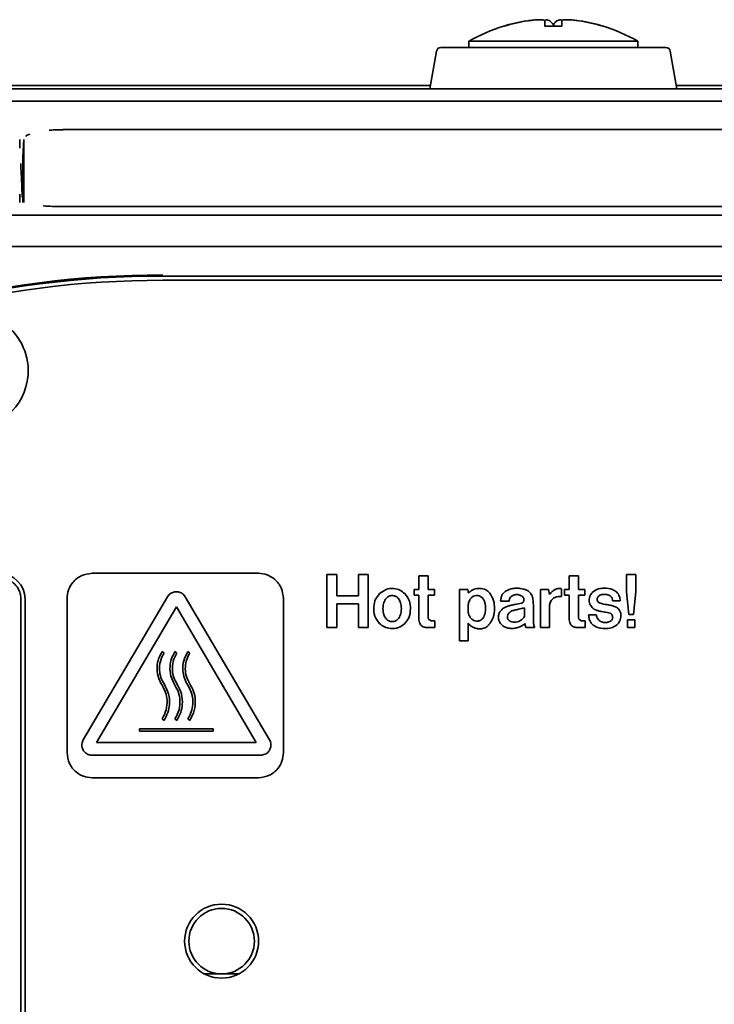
# Model space of a CAD drawing. Header units: millimetres. Extents: x -253 to 658, y -105 to 533.
# Tile 29 of 32: x 555 to 587, y 262 to 309. Entities that reach past the tile are written whole.
import ezdxf

# ---------------------------------------------------------------- set-up
doc = ezdxf.new("R2010")
doc.units = ezdxf.units.MM

msp = doc.modelspace()

# ---------------------------------------------------------------- linework, layer by layer
at = {"color": 7, "linetype": 'Continuous', "lineweight": 35}
for p, q in [((577.7388, 308.62976), (577.51132, 308.56353)), ((579.46132, 308.81584), (579.46132, 308.55306)), ((580.26132, 308.55306), (580.26132, 308.81584)), ((582.21132, 308.56353), (581.98385, 308.62976)), ((577.51132, 308.56353), (577.51132, 308.55306)), ((582.21132, 308.55306), (582.21132, 308.56353)), ((575.86132, 307.84467), (575.86132, 307.54467)), ((579.86132, 307.84467), (575.86132, 307.84467)), ((583.86132, 307.84467), (579.86132, 307.84467)), ((583.86132, 307.54467), (583.86132, 307.84467)), ((574.33189, 307.37983), (574.01425, 305.60109)), ((574.52877, 307.54467), (585.19387, 307.54467)), ((585.70839, 305.60109), (585.39076, 307.37983)), ((574.0416, 305.75423), (550.32496, 305.75423)), ((550.32496, 305.60109), (609.39768, 305.60109)), ((609.39768, 305.75423), (585.68104, 305.75423)), ((609.39768, 305.01475), (550.32496, 305.01475)), ((603.06132, 303.66085), (556.66132, 303.66085)), ((556.66132, 303.65801), (556.66132, 303.66085)), ((554.61823, 302.78235), (554.61823, 303.18936)), ((554.80449, 303.19221), (554.7614, 302.36988)), ((554.80441, 303.18936), (554.80441, 300.21189)), ((554.76132, 302.36703), (554.76132, 300.214)), ((554.61823, 300.21189), (554.61823, 300.61024)), ((603.06132, 300.01983), (556.66132, 300.01983)), ((556.66132, 300.01699), (556.66132, 300.01983)), ((609.29958, 299.61283), (550.42306, 299.61283)), ((609.29958, 298.13179), (550.42306, 298.13179)), ((598.34647, 296.73179), (561.37617, 296.73179)), ((598.34636, 296.53173), (561.37628, 296.53173)), ((565.90585, 282.65774), (558.03072, 282.65774)), ((569.14869, 282.59498), (569.6096, 282.59498)), ((569.14869, 280.09446), (569.14869, 282.59498)), ((569.6096, 282.59498), (569.6096, 281.60032)), ((570.63551, 282.59498), (571.09645, 282.59498)), ((570.63551, 281.60032), (570.63551, 282.59498)), ((571.09645, 282.59498), (571.09645, 280.09446)), ((573.49805, 282.53727), (573.93536, 282.53727)), ((573.49805, 281.90008), (573.49805, 282.53727)), ((573.93536, 282.53727), (573.93536, 281.90008)), ((580.61235, 282.53727), (581.04965, 282.53727)), ((580.61235, 281.90008), (580.61235, 282.53727)), ((581.04965, 282.53727), (581.04965, 281.90008)), ((583.32729, 282.59498), (583.76089, 282.59498)), ((583.32729, 281.77407), (583.32729, 282.59498)), ((583.76089, 282.59498), (583.76089, 281.77742)), ((561.60101, 281.54843), (557.61561, 274.78113)), ((566.42655, 274.78113), (562.44115, 281.54843)), ((569.6096, 281.60032), (570.63551, 281.60032)), ((573.26945, 281.90008), (573.49805, 281.90008)), ((573.26945, 281.63088), (573.26945, 281.90008)), ((573.49805, 281.63088), (573.26945, 281.63088)), ((573.49805, 280.45888), (573.49805, 281.63088)), ((573.93536, 281.90008), (574.23843, 281.90008)), ((573.93536, 281.63088), (573.93536, 280.5851)), ((574.23843, 281.63088), (573.93536, 281.63088)), ((574.23843, 281.90008), (574.23843, 281.63088)), ((575.41561, 281.89669), (575.81573, 281.89669)), ((575.41561, 279.46754), (575.41561, 281.89669)), ((575.81573, 281.89669), (575.8459, 281.71275)), ((579.25034, 281.89313), (579.63018, 281.89313)), ((579.25034, 280.09446), (579.25034, 281.89313)), ((579.63018, 281.89313), (579.68391, 281.65811)), ((580.24895, 281.92061), (580.24895, 281.5593)), ((580.38375, 281.90008), (580.61235, 281.90008)), ((580.38375, 281.63088), (580.38375, 281.90008)), ((580.61235, 281.63088), (580.38375, 281.63088)), ((580.61235, 280.45888), (580.61235, 281.63088)), ((581.04965, 281.90008), (581.35265, 281.90008)), ((581.04965, 281.63088), (581.04965, 280.5851)), ((581.35265, 281.63088), (581.04965, 281.63088)), ((581.35265, 281.90008), (581.35265, 281.63088)), ((583.43146, 280.7078), (583.32729, 281.77407)), ((583.76089, 281.77742), (583.64687, 280.7078)), ((554.66132, 258.2433), (554.66132, 281.44604)), ((554.86132, 281.44467), (554.86132, 258.24467)), ((556.84585, 281.45777), (556.84585, 274.17848)), ((562.02106, 281.06929), (558.24246, 274.65321)), ((565.79963, 274.65325), (562.02106, 281.06929)), ((567.09073, 274.17848), (567.09073, 281.45777)), ((569.6096, 281.21872), (569.6096, 280.09446)), ((570.63551, 281.21872), (569.6096, 281.21872)), ((570.63551, 280.09446), (570.63551, 281.21872)), ((577.76349, 281.33807), (577.36623, 281.33807)), ((578.91386, 281.10298), (578.91386, 280.40787)), ((583.01766, 281.35835), (582.66142, 281.35835)), ((578.48972, 280.61565), (578.48972, 281.02449)), ((579.67403, 281.06195), (579.67403, 280.09446)), ((581.53084, 280.70088), (581.89417, 280.70088)), ((583.64687, 280.7078), (583.43146, 280.7078)), ((574.10363, 280.41474), (574.24831, 280.41474)), ((574.24831, 280.41474), (574.24831, 280.09446)), ((575.83602, 280.30231), (575.83602, 279.46754)), ((581.21793, 280.41474), (581.3626, 280.41474)), ((581.3626, 280.41474), (581.3626, 280.09446)), ((583.3674, 280.45556), (583.71376, 280.45556)), ((583.3674, 280.09114), (583.3674, 280.45556)), ((583.71376, 280.45556), (583.71376, 280.09114)), ((569.6096, 280.09446), (569.14869, 280.09446)), ((571.09645, 280.09446), (570.63551, 280.09446)), ((574.24831, 280.09446), (573.85478, 280.09446)), ((578.97419, 280.09446), (578.55713, 280.09446)), ((579.67403, 280.09446), (579.25034, 280.09446)), ((581.3626, 280.09446), (580.96908, 280.09446)), ((583.71376, 280.09114), (583.3674, 280.09114)), ((575.83602, 279.46754), (575.41561, 279.46754)), ((561.34394, 278.95128), (561.43648, 278.88351)), ((561.95421, 278.95128), (562.04675, 278.88351)), ((562.65702, 278.88351), (562.56448, 278.95128)), ((561.43648, 275.69691), (561.34394, 275.76467)), ((562.04675, 275.69691), (561.95421, 275.76467)), ((562.56448, 275.76467), (562.65702, 275.69691)), ((560.28303, 275.17928), (560.28303, 275.29396)), ((560.28303, 275.29396), (563.75913, 275.29396)), ((563.75913, 275.17928), (560.28303, 275.17928)), ((563.75913, 275.29396), (563.75913, 275.17928)), ((558.24246, 274.65321), (565.79963, 274.65325)), ((558.0357, 274.04622), (566.00647, 274.04622)), ((558.03072, 272.97847), (565.90585, 272.97847)), ((563.34892, 263.69467), (564.16132, 263.69467)), ((564.16132, 263.69467), (564.97373, 263.69467))]:
    msp.add_line(p, q, dxfattribs=at)
msp.add_circle((564.16132, 265.24467), 1.75, dxfattribs=at)
for centre, radius, start, end in [((579.78906, 301.17894), 7.72776, 98.795341, 107.400738), ((579.86132, 300.91647), 7.98999, 98.637813, 107.104649), ((579.02704, 308.04448), 1.02013, 29.903345, 49.124182), ((580.63584, 308.10364), 0.93631, 130.479345, 145.812037), ((579.86132, 300.91647), 7.98999, 72.895351, 81.362187), ((579.93358, 301.17894), 7.72776, 72.599262, 81.204659), ((579.86132, 300.91647), 8, 107.082597, 120), ((577.55365, 308.28794), 0.27559, 91.75603, 98.834834), ((579.86132, 300.91647), 7.64706, 87.001621, 92.998379), ((580.30419, 301.18791), 7.37562, 90.333031, 91.704876), ((579.86132, 300.91647), 8, 60, 72.917403), ((574.52877, 307.34467), 0.2, 90, 169.875328), ((585.19387, 307.34467), 0.2, 10.124672, 90), ((561.37617, 250.73179), 46.05296, 90, 147.403847), ((561.37617, 250.73179), 46, 90, 147.403847), ((561.37628, 250.73173), 45.8, 90, 147.403849), ((552.26132, 292.24467), 2.75, 1.237333, 181.237333), ((552.26132, 292.24467), 2.75, 181.237333, 1.237333), ((553.66132, 281.44467), 1.2, 0, 90), ((564.16132, 265.24467), 1.55, 90, 180), ((564.16132, 265.24467), 1.55, 0, 90), ((564.16132, 265.24467), 1.55, 180, 270), ((564.16132, 265.24467), 1.55, 270, 0)]:
    msp.add_arc(centre, radius, start, end, dxfattribs=at)
for points, knots in [([(579.46132, 308.81584), (579.45276, 308.82799), (579.43563, 308.85231), (579.30052, 308.86788), (579.10183, 308.86509), (578.87673, 308.8462), (578.72556, 308.82489), (578.66132, 308.81584)], [0, 0, 0, 0, 0.21283322, 0.4257841, 0.63614843, 0.84536852, 1, 1, 1, 1]), ([(579.69463, 308.81584), (579.67161, 308.82855), (579.63359, 308.84954), (579.5316, 308.85651), (579.49137, 308.85926)], [0, 0, 0, 0, 0.60555717, 1, 1, 1, 1]), ([(580.02801, 308.81584), (580.05103, 308.82855), (580.08905, 308.84954), (580.19104, 308.85651), (580.23127, 308.85926)], [0, 0, 0, 0, 0.605557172, 1, 1, 1, 1]), ([(581.06132, 308.81584), (580.97261, 308.82799), (580.79512, 308.85231), (580.55674, 308.86788), (580.3766, 308.86509), (580.27661, 308.8462), (580.26588, 308.82489), (580.26132, 308.81584)], [0, 0, 0, 0, 0.21283322, 0.4257841, 0.63614843, 0.84536852, 1, 1, 1, 1]), ([(555.08363, 303.4495), (555.02243, 303.43194), (554.92951, 303.40529), (554.90745, 303.35865), (554.89992, 303.34273)], [0, 0, 0, 0, 0.658580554, 1, 1, 1, 1]), ([(556.66132, 303.65985), (556.5228, 303.65855), (556.2946, 303.65641), (556.08267, 303.63988), (555.99939, 303.63338)], [0, 0, 0, 0, 0.60705072, 1, 1, 1, 1]), ([(554.72446, 300.46874), (554.72322, 300.52717), (554.72077, 300.64374), (554.70298, 301.05879), (554.68001, 301.54484), (554.66254, 301.88622), (554.65366, 302.0599)], [0, 0, 0, 0, 0.27643654, 0.55147742, 0.77181476, 1, 1, 1, 1]), ([(556.66132, 300.01883), (556.48712, 300.02041), (556.15954, 300.02338), (555.86228, 300.04295), (555.7231, 300.05211)], [0, 0, 0, 0, 0.53176433, 1, 1, 1, 1]), ([(558.03072, 282.65774), (557.85405, 282.6345), (557.5059, 282.58871), (557.12077, 282.26769), (556.88781, 281.8764), (556.86001, 281.59908), (556.84585, 281.45777)], [0, 0, 0, 0, 0.28209029, 0.55588595, 0.77368584, 1, 1, 1, 1]), ([(567.09073, 281.45777), (567.06796, 281.63644), (567.02328, 281.98708), (566.70744, 282.37782), (566.32035, 282.61497), (566.04552, 282.64333), (565.90585, 282.65774)], [0, 0, 0, 0, 0.28531787, 0.55994773, 0.77636627, 1, 1, 1, 1]), ([(553.66269, 282.44467), (553.73382, 282.44055), (553.87515, 282.43237), (554.12388, 282.34625), (554.38516, 282.1685), (554.56282, 281.90728), (554.64908, 281.6586), (554.65722, 281.51726), (554.66132, 281.44604)], [0, 0, 0, 0, 0.13610664, 0.27044053, 0.49999643, 0.72955233, 0.86373785, 1, 1, 1, 1]), ([(561.7737, 281.72112), (561.7355, 281.69472), (561.66723, 281.64754), (561.62126, 281.57874), (561.60101, 281.54843)], [0, 0, 0, 0, 0.55956598, 1, 1, 1, 1]), ([(562.44115, 281.54843), (562.39619, 281.60625), (562.30776, 281.71995), (562.1151, 281.79055), (561.92923, 281.79262), (561.82615, 281.74523), (561.7737, 281.72112)], [0, 0, 0, 0, 0.283704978, 0.557922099, 0.77503075, 1, 1, 1, 1]), ([(571.63465, 280.28182), (571.5501, 280.39463), (571.37155, 280.63288), (571.34994, 281.05611), (571.42206, 281.43447), (571.56516, 281.6102), (571.63465, 281.69554)], [0, 0, 0, 0, 0.26831519, 0.56669598, 0.7895894, 1, 1, 1, 1]), ([(571.63465, 281.69554), (571.73378, 281.77137), (571.93416, 281.92464), (572.29105, 281.95386), (572.60677, 281.88106), (572.75674, 281.75759), (572.83212, 281.69554)], [0, 0, 0, 0, 0.278852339, 0.563685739, 0.780716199, 1, 1, 1, 1]), ([(572.54795, 281.43685), (572.51712, 281.47358), (572.45751, 281.54461), (572.32622, 281.60168), (572.18156, 281.60945), (572.02739, 281.5629), (571.95559, 281.48064), (571.91881, 281.43851)], [0, 0, 0, 0, 0.193032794, 0.373262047, 0.563270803, 0.776270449, 1, 1, 1, 1]), ([(572.83212, 281.69554), (572.91841, 281.58292), (573.0795, 281.37267), (573.09433, 281.10931), (573.10121, 280.98702)], [0, 0, 0, 0, 0.53566558, 1, 1, 1, 1]), ([(575.8459, 281.71275), (575.88984, 281.75975), (575.9654, 281.84056), (576.06624, 281.88486), (576.10843, 281.9034)], [0, 0, 0, 0, 0.58159439, 1, 1, 1, 1]), ([(576.38741, 281.57313), (576.36051, 281.58377), (576.30255, 281.60671), (576.19715, 281.6095), (576.07956, 281.58257), (576.01369, 281.52856), (575.98069, 281.50151)], [0, 0, 0, 0, 0.19675295, 0.42390305, 0.71140798, 1, 1, 1, 1]), ([(576.10843, 281.9034), (576.15445, 281.91654), (576.24244, 281.94166), (576.33388, 281.94356), (576.3775, 281.94446)], [0, 0, 0, 0, 0.52295072, 1, 1, 1, 1]), ([(576.3775, 281.94446), (576.47718, 281.93172), (576.65922, 281.90847), (576.78941, 281.78079), (576.84831, 281.72302)], [0, 0, 0, 0, 0.54755015, 1, 1, 1, 1]), ([(576.56599, 281.40605), (576.53899, 281.44565), (576.49171, 281.51503), (576.41873, 281.55568), (576.38741, 281.57313)], [0, 0, 0, 0, 0.57088222, 1, 1, 1, 1]), ([(576.84831, 281.72302), (576.92171, 281.60859), (577.06323, 281.38796), (577.07275, 281.12647), (577.07734, 281.0006)], [0, 0, 0, 0, 0.51864395, 1, 1, 1, 1]), ([(577.39311, 281.5218), (577.40734, 281.56599), (577.43121, 281.6401), (577.47858, 281.70153), (577.49771, 281.72634)], [0, 0, 0, 0, 0.59619062, 1, 1, 1, 1]), ([(577.49771, 281.72634), (577.54138, 281.76584), (577.62238, 281.83911), (577.72446, 281.87739), (577.7715, 281.89504)], [0, 0, 0, 0, 0.53914106, 1, 1, 1, 1]), ([(577.7715, 281.89504), (577.83722, 281.91307), (577.95692, 281.94591), (578.08087, 281.94953), (578.13676, 281.95116)], [0, 0, 0, 0, 0.54908055, 1, 1, 1, 1]), ([(577.98218, 281.62417), (577.93919, 281.60623), (577.86612, 281.57573), (577.82181, 281.51101), (577.80357, 281.48437)], [0, 0, 0, 0, 0.58825606, 1, 1, 1, 1]), ([(578.13341, 281.65141), (578.10457, 281.64996), (578.05292, 281.64737), (578.00384, 281.63128), (577.98218, 281.62417)], [0, 0, 0, 0, 0.55849054, 1, 1, 1, 1]), ([(578.23762, 281.63782), (578.21797, 281.64218), (578.18361, 281.6498), (578.14846, 281.65092), (578.13341, 281.65141)], [0, 0, 0, 0, 0.571894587, 1, 1, 1, 1]), ([(578.13676, 281.95116), (578.19539, 281.9494), (578.2981, 281.9463), (578.3982, 281.92347), (578.44118, 281.91366)], [0, 0, 0, 0, 0.57070085, 1, 1, 1, 1]), ([(578.34176, 281.60032), (578.3228, 281.60867), (578.28893, 281.62356), (578.2533, 281.63347), (578.23762, 281.63782)], [0, 0, 0, 0, 0.560031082, 1, 1, 1, 1]), ([(578.4379, 281.51848), (578.42368, 281.53676), (578.39723, 281.57075), (578.3593, 281.59097), (578.34176, 281.60032)], [0, 0, 0, 0, 0.5376071, 1, 1, 1, 1]), ([(578.44118, 281.91366), (578.49077, 281.89913), (578.57503, 281.87445), (578.65048, 281.82987), (578.68152, 281.81153)], [0, 0, 0, 0, 0.58864188, 1, 1, 1, 1]), ([(578.68152, 281.81153), (578.72572, 281.77531), (578.80185, 281.71291), (578.84291, 281.62403), (578.86014, 281.58674)], [0, 0, 0, 0, 0.58049307, 1, 1, 1, 1]), ([(578.86014, 281.58674), (578.87725, 281.51183), (578.9136, 281.35271), (578.91377, 281.18941), (578.91386, 281.10298)], [0, 0, 0, 0, 0.47076276, 1, 1, 1, 1]), ([(579.68391, 281.65811), (579.7214, 281.70699), (579.78558, 281.79066), (579.87321, 281.84871), (579.90965, 281.87285)], [0, 0, 0, 0, 0.58426775, 1, 1, 1, 1]), ([(580.16181, 281.56286), (580.08415, 281.55717), (579.95107, 281.54742), (579.85032, 281.46211), (579.80837, 281.42658)], [0, 0, 0, 0, 0.58357214, 1, 1, 1, 1]), ([(579.90965, 281.87285), (579.95129, 281.89469), (580.02333, 281.93247), (580.10412, 281.9384), (580.13821, 281.9409)], [0, 0, 0, 0, 0.57794914, 1, 1, 1, 1]), ([(580.13821, 281.9409), (580.15938, 281.93984), (580.19724, 281.93795), (580.23313, 281.92592), (580.24895, 281.92061)], [0, 0, 0, 0, 0.5590442, 1, 1, 1, 1]), ([(580.20563, 281.5612), (580.19768, 281.56171), (580.18309, 281.56264), (580.16847, 281.56279), (580.16181, 281.56286)], [0, 0, 0, 0, 0.54458187, 1, 1, 1, 1]), ([(580.24895, 281.5593), (580.24056, 281.5594), (580.2261, 281.55957), (580.21169, 281.56072), (580.20563, 281.5612)], [0, 0, 0, 0, 0.57984495, 1, 1, 1, 1]), ([(581.55437, 281.37889), (581.56392, 281.46325), (581.58114, 281.61529), (581.68362, 281.72748), (581.72924, 281.77742)], [0, 0, 0, 0, 0.55485364, 1, 1, 1, 1]), ([(581.72924, 281.77742), (581.8139, 281.8342), (581.97522, 281.94241), (582.16883, 281.95059), (582.26084, 281.95448)], [0, 0, 0, 0, 0.52475112, 1, 1, 1, 1]), ([(582.01859, 281.58674), (582.00445, 281.57392), (581.97739, 281.54939), (581.94278, 281.49464), (581.93775, 281.45005), (581.9347, 281.42302)], [0, 0, 0, 0, 0.30115956, 0.57640343, 1, 1, 1, 1]), ([(582.27121, 281.66499), (582.21694, 281.66207), (582.12539, 281.65716), (582.04949, 281.60712), (582.01859, 281.58674)], [0, 0, 0, 0, 0.59287243, 1, 1, 1, 1]), ([(582.26084, 281.95448), (582.39839, 281.95016), (582.62112, 281.94316), (582.79856, 281.81345), (582.86642, 281.76384)], [0, 0, 0, 0, 0.61757492, 1, 1, 1, 1]), ([(582.58363, 281.56286), (582.56277, 281.58051), (582.51911, 281.61743), (582.41202, 281.65751), (582.32673, 281.66204), (582.27121, 281.66499)], [0, 0, 0, 0, 0.24224652, 0.50674876, 1, 1, 1, 1]), ([(582.66142, 281.35835), (582.65791, 281.40237), (582.65182, 281.47881), (582.60394, 281.53783), (582.58363, 281.56286)], [0, 0, 0, 0, 0.57585513, 1, 1, 1, 1]), ([(582.86642, 281.76384), (582.91494, 281.69963), (583.00608, 281.57905), (583.01397, 281.42867), (583.01766, 281.35835)], [0, 0, 0, 0, 0.532428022, 1, 1, 1, 1]), ([(571.91881, 281.43851), (571.88128, 281.36567), (571.79811, 281.20424), (571.79434, 280.9468), (571.82093, 280.71216), (571.88782, 280.59386), (571.91881, 280.53906)], [0, 0, 0, 0, 0.25784706, 0.57149137, 0.80149269, 1, 1, 1, 1]), ([(572.66719, 280.99034), (572.66324, 281.08548), (572.65664, 281.24431), (572.57906, 281.38174), (572.54795, 281.43685)], [0, 0, 0, 0, 0.59901736, 1, 1, 1, 1]), ([(575.98069, 281.50151), (575.94503, 281.45547), (575.86737, 281.3552), (575.82454, 281.14997), (575.81824, 280.92878), (575.84559, 280.70523), (575.92217, 280.58526), (575.95713, 280.53049)], [0, 0, 0, 0, 0.16708358, 0.36386357, 0.59153726, 0.81352085, 1, 1, 1, 1]), ([(576.64988, 281.0006), (576.64743, 281.08589), (576.64338, 281.22666), (576.58787, 281.35533), (576.56599, 281.40605)], [0, 0, 0, 0, 0.605823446, 1, 1, 1, 1]), ([(577.36623, 281.33807), (577.36796, 281.37085), (577.37125, 281.43295), (577.3861, 281.49331), (577.39311, 281.5218)], [0, 0, 0, 0, 0.52800013, 1, 1, 1, 1]), ([(577.55803, 281.04167), (577.6087, 281.06239), (577.70756, 281.10282), (577.81076, 281.13037), (577.86107, 281.14379)], [0, 0, 0, 0, 0.512465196, 1, 1, 1, 1]), ([(577.80357, 281.48437), (577.79402, 281.46097), (577.77477, 281.41382), (577.76727, 281.36345), (577.76349, 281.33807)], [0, 0, 0, 0, 0.49620744, 1, 1, 1, 1]), ([(577.86107, 281.14379), (577.92611, 281.158), (578.08574, 281.19285), (578.24651, 281.22199), (578.34176, 281.23926)], [0, 0, 0, 0, 0.40748728, 1, 1, 1, 1]), ([(578.34176, 281.23926), (578.36209, 281.24612), (578.39864, 281.25846), (578.42356, 281.28765), (578.43461, 281.3006)], [0, 0, 0, 0, 0.55617871, 1, 1, 1, 1]), ([(578.43461, 281.3006), (578.44595, 281.31924), (578.46641, 281.35287), (578.46884, 281.39199), (578.46993, 281.40944)], [0, 0, 0, 0, 0.55415343, 1, 1, 1, 1]), ([(578.46993, 281.40944), (578.46814, 281.43084), (578.46492, 281.4695), (578.44623, 281.50337), (578.4379, 281.51848)], [0, 0, 0, 0, 0.55364051, 1, 1, 1, 1]), ([(579.80837, 281.42658), (579.76525, 281.36741), (579.68558, 281.25809), (579.67766, 281.12364), (579.67403, 281.06195)], [0, 0, 0, 0, 0.54121156, 1, 1, 1, 1]), ([(581.62697, 281.13021), (581.60364, 281.17531), (581.56305, 281.25378), (581.55696, 281.34156), (581.55437, 281.37889)], [0, 0, 0, 0, 0.57474638, 1, 1, 1, 1]), ([(581.80703, 280.95291), (581.76795, 280.97793), (581.69527, 281.02445), (581.64856, 281.09678), (581.62697, 281.13021)], [0, 0, 0, 0, 0.53772424, 1, 1, 1, 1]), ([(581.9347, 281.42302), (581.93578, 281.40568), (581.93786, 281.37243), (581.95747, 281.33011), (581.98517, 281.29808), (582.00719, 281.28403), (582.01859, 281.27676)], [0, 0, 0, 0, 0.29184952, 0.55990813, 0.77212409, 1, 1, 1, 1]), ([(582.01859, 281.27676), (582.05549, 281.25953), (582.12769, 281.22584), (582.2057, 281.20971), (582.24384, 281.20183)], [0, 0, 0, 0, 0.51108185, 1, 1, 1, 1]), ([(582.24384, 281.20183), (582.29288, 281.19306), (582.38025, 281.17744), (582.46791, 281.16349), (582.50638, 281.15738)], [0, 0, 0, 0, 0.56124665, 1, 1, 1, 1]), ([(582.50638, 281.15738), (582.56497, 281.14511), (582.666, 281.12397), (582.76203, 281.08633), (582.80236, 281.07052)], [0, 0, 0, 0, 0.58000983, 1, 1, 1, 1]), ([(582.80236, 281.07052), (582.84755, 281.04718), (582.92657, 281.00635), (582.9762, 280.93316), (582.99744, 280.90182)], [0, 0, 0, 0, 0.57189405, 1, 1, 1, 1]), ([(572.54605, 280.53049), (572.58482, 280.60437), (572.66048, 280.74851), (572.66499, 280.91109), (572.66719, 280.99034)], [0, 0, 0, 0, 0.51257315, 1, 1, 1, 1]), ([(573.10121, 280.98702), (573.08955, 280.83361), (573.06945, 280.56924), (572.90228, 280.36679), (572.83212, 280.28182)], [0, 0, 0, 0, 0.58027932, 1, 1, 1, 1]), ([(576.54387, 280.55268), (576.57778, 280.62369), (576.64545, 280.76536), (576.6484, 280.92232), (576.64988, 281.0006)], [0, 0, 0, 0, 0.501269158, 1, 1, 1, 1]), ([(577.07734, 281.0006), (577.06877, 280.8526), (577.05413, 280.59957), (576.923, 280.38465), (576.86856, 280.29543)], [0, 0, 0, 0, 0.58492057, 1, 1, 1, 1]), ([(577.25545, 280.58154), (577.26102, 280.63545), (577.27131, 280.73503), (577.32507, 280.81913), (577.34972, 280.85769)], [0, 0, 0, 0, 0.54143602, 1, 1, 1, 1]), ([(577.34972, 280.85769), (577.38296, 280.89923), (577.44187, 280.97285), (577.52277, 281.02078), (577.55803, 281.04167)], [0, 0, 0, 0, 0.56417757, 1, 1, 1, 1]), ([(577.76681, 280.78939), (577.7405, 280.7586), (577.68931, 280.69867), (577.67578, 280.58647), (577.70606, 280.48779), (577.75169, 280.44407), (577.77531, 280.42145)], [0, 0, 0, 0, 0.2847305, 0.55404401, 0.76923139, 1, 1, 1, 1]), ([(578.02553, 280.91541), (577.96916, 280.90102), (577.87372, 280.87667), (577.79785, 280.81474), (577.76681, 280.78939)], [0, 0, 0, 0, 0.59076718, 1, 1, 1, 1]), ([(578.21734, 280.96317), (578.18183, 280.95426), (578.11793, 280.93822), (578.05396, 280.92242), (578.02553, 280.91541)], [0, 0, 0, 0, 0.5556349, 1, 1, 1, 1]), ([(578.48972, 281.02449), (578.43917, 281.01304), (578.3484, 280.99249), (578.25758, 280.97217), (578.21734, 280.96317)], [0, 0, 0, 0, 0.55691243, 1, 1, 1, 1]), ([(578.32853, 280.43859), (578.3634, 280.46649), (578.42661, 280.51708), (578.47018, 280.58513), (578.48972, 280.61565)], [0, 0, 0, 0, 0.55157527, 1, 1, 1, 1]), ([(581.6958, 280.25127), (581.64288, 280.32378), (581.54458, 280.4585), (581.53518, 280.62432), (581.53084, 280.70088)], [0, 0, 0, 0, 0.53829704, 1, 1, 1, 1]), ([(582.069, 280.86101), (582.0195, 280.87345), (581.92933, 280.89612), (581.84505, 280.93525), (581.80703, 280.95291)], [0, 0, 0, 0, 0.54892851, 1, 1, 1, 1]), ([(581.89417, 280.70088), (581.90346, 280.64862), (581.91953, 280.55836), (581.97497, 280.48602), (581.99831, 280.45556)], [0, 0, 0, 0, 0.57899663, 1, 1, 1, 1]), ([(582.28437, 280.82524), (582.2352, 280.83181), (582.16301, 280.84146), (582.09173, 280.85628), (582.069, 280.86101)], [0, 0, 0, 0, 0.681143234, 1, 1, 1, 1]), ([(582.54031, 280.77581), (582.49819, 280.78615), (582.4137, 280.8069), (582.32757, 280.81911), (582.28437, 280.82524)], [0, 0, 0, 0, 0.49853997, 1, 1, 1, 1]), ([(582.63267, 280.70088), (582.61848, 280.71937), (582.59352, 280.75187), (582.55635, 280.7686), (582.54031, 280.77581)], [0, 0, 0, 0, 0.56857078, 1, 1, 1, 1]), ([(582.66798, 280.57822), (582.66621, 280.60283), (582.66307, 280.64638), (582.64189, 280.68436), (582.63267, 280.70088)], [0, 0, 0, 0, 0.56501438, 1, 1, 1, 1]), ([(583.05819, 280.6601), (583.05544, 280.61159), (583.05012, 280.51763), (582.99569, 280.35763), (582.91548, 280.27047), (582.86642, 280.21716)], [0, 0, 0, 0, 0.2930262, 0.5675421, 1, 1, 1, 1]), ([(582.99744, 280.90182), (583.01694, 280.86054), (583.05317, 280.78381), (583.0566, 280.69919), (583.05819, 280.6601)], [0, 0, 0, 0, 0.53803624, 1, 1, 1, 1]), ([(572.83212, 280.28182), (572.73429, 280.20706), (572.5346, 280.05445), (572.17807, 280.02771), (571.86134, 280.09827), (571.71024, 280.22061), (571.63465, 280.28182)], [0, 0, 0, 0, 0.27555482, 0.56246089, 0.78108971, 1, 1, 1, 1]), ([(571.91881, 280.53906), (571.94962, 280.50267), (572.00927, 280.43223), (572.14037, 280.37577), (572.28424, 280.36857), (572.43698, 280.41141), (572.50935, 280.49043), (572.54605, 280.53049)], [0, 0, 0, 0, 0.19389158, 0.37528124, 0.56705963, 0.78046567, 1, 1, 1, 1]), ([(573.60593, 280.19331), (573.57127, 280.23625), (573.5082, 280.31441), (573.50121, 280.41401), (573.49805, 280.45888)], [0, 0, 0, 0, 0.54949613, 1, 1, 1, 1]), ([(573.85478, 280.09446), (573.80279, 280.09966), (573.70979, 280.10897), (573.63771, 280.1675), (573.60593, 280.19331)], [0, 0, 0, 0, 0.55911496, 1, 1, 1, 1]), ([(573.93536, 280.5851), (573.93621, 280.57009), (573.93784, 280.54127), (573.95497, 280.49262), (573.98058, 280.46753), (573.99618, 280.45224)], [0, 0, 0, 0, 0.29815585, 0.57267866, 1, 1, 1, 1]), ([(573.99618, 280.45224), (574.01443, 280.44019), (574.04725, 280.41852), (574.0863, 280.4159), (574.10363, 280.41474)], [0, 0, 0, 0, 0.55622075, 1, 1, 1, 1]), ([(576.09143, 280.09114), (576.03398, 280.12014), (575.93237, 280.17142), (575.86521, 280.26266), (575.83602, 280.30231)], [0, 0, 0, 0, 0.5653589, 1, 1, 1, 1]), ([(575.95713, 280.53049), (575.98599, 280.50129), (576.04175, 280.44488), (576.15725, 280.39827), (576.29084, 280.39417), (576.43959, 280.43257), (576.50933, 280.5129), (576.54387, 280.55268)], [0, 0, 0, 0, 0.18092267, 0.34951978, 0.53712325, 0.77074789, 1, 1, 1, 1]), ([(576.86856, 280.29543), (576.83204, 280.25092), (576.76268, 280.16638), (576.60484, 280.05607), (576.47353, 280.03967), (576.39443, 280.02979)], [0, 0, 0, 0, 0.30662778, 0.58232485, 1, 1, 1, 1]), ([(577.27902, 280.44198), (577.2714, 280.46757), (577.25782, 280.51318), (577.25618, 280.56069), (577.25545, 280.58154)], [0, 0, 0, 0, 0.56105874, 1, 1, 1, 1]), ([(577.51799, 280.14222), (577.45832, 280.18642), (577.35145, 280.26559), (577.30121, 280.38794), (577.27902, 280.44198)], [0, 0, 0, 0, 0.55828748, 1, 1, 1, 1]), ([(577.89451, 280.05008), (577.81827, 280.05415), (577.68644, 280.0612), (577.56795, 280.11819), (577.51799, 280.14222)], [0, 0, 0, 0, 0.578343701, 1, 1, 1, 1]), ([(577.77531, 280.42145), (577.8007, 280.40466), (577.85434, 280.3692), (577.94509, 280.34959), (578.01456, 280.34633), (578.05058, 280.34648), (578.05944, 280.34652)], [0, 0, 0, 0, 0.30260239, 0.63938943, 0.91132913, 1, 1, 1, 1]), ([(578.05944, 280.34652), (578.06587, 280.34764), (578.07587, 280.34938), (578.08599, 280.3499), (578.0896, 280.35008)], [0, 0, 0, 0, 0.644150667, 1, 1, 1, 1]), ([(578.0896, 280.35008), (578.13736, 280.35834), (578.22272, 280.3731), (578.29617, 280.41856), (578.32853, 280.43859)], [0, 0, 0, 0, 0.55944804, 1, 1, 1, 1]), ([(578.53025, 280.28517), (578.47868, 280.24497), (578.3869, 280.17342), (578.27947, 280.12916), (578.2324, 280.10977)], [0, 0, 0, 0, 0.56191573, 1, 1, 1, 1]), ([(578.53547, 280.17969), (578.53382, 280.19966), (578.53092, 280.23477), (578.53045, 280.26999), (578.53025, 280.28517)], [0, 0, 0, 0, 0.5688722, 1, 1, 1, 1]), ([(578.55713, 280.09446), (578.55139, 280.10824), (578.53999, 280.1356), (578.53697, 280.16507), (578.53547, 280.17969)], [0, 0, 0, 0, 0.5040597, 1, 1, 1, 1]), ([(578.91386, 280.40787), (578.91728, 280.34878), (578.92347, 280.24149), (578.95847, 280.14004), (578.97419, 280.09446)], [0, 0, 0, 0, 0.55078037, 1, 1, 1, 1]), ([(580.72026, 280.19331), (580.68559, 280.23625), (580.62249, 280.3144), (580.6155, 280.41401), (580.61235, 280.45888)], [0, 0, 0, 0, 0.5495221, 1, 1, 1, 1]), ([(580.96908, 280.09446), (580.91708, 280.09966), (580.8241, 280.10896), (580.75203, 280.1675), (580.72026, 280.19331)], [0, 0, 0, 0, 0.55915436, 1, 1, 1, 1]), ([(581.04965, 280.5851), (581.0505, 280.57009), (581.05214, 280.54127), (581.06927, 280.49262), (581.09488, 280.46753), (581.11047, 280.45224)], [0, 0, 0, 0, 0.29815585, 0.57267866, 1, 1, 1, 1]), ([(581.11047, 280.45224), (581.12872, 280.44019), (581.16154, 280.41851), (581.20059, 280.4159), (581.21793, 280.41474)], [0, 0, 0, 0, 0.55612719, 1, 1, 1, 1]), ([(582.31125, 280.04006), (582.1728, 280.04636), (581.94401, 280.05678), (581.76606, 280.19621), (581.6958, 280.25127)], [0, 0, 0, 0, 0.60514236, 1, 1, 1, 1]), ([(581.99831, 280.45556), (582.04635, 280.41513), (582.13641, 280.33936), (582.25338, 280.33267), (582.30794, 280.32955)], [0, 0, 0, 0, 0.53357913, 1, 1, 1, 1]), ([(582.30794, 280.32955), (582.36954, 280.33154), (582.47011, 280.33479), (582.55465, 280.38746), (582.58741, 280.40787)], [0, 0, 0, 0, 0.61255872, 1, 1, 1, 1]), ([(582.86642, 280.21716), (582.77753, 280.16036), (582.60778, 280.05191), (582.40693, 280.04388), (582.31125, 280.04006)], [0, 0, 0, 0, 0.52362803, 1, 1, 1, 1]), ([(582.58741, 280.40787), (582.60104, 280.42087), (582.62751, 280.44613), (582.66059, 280.50346), (582.66517, 280.54976), (582.66798, 280.57822)], [0, 0, 0, 0, 0.29041158, 0.56379088, 1, 1, 1, 1]), ([(576.39443, 280.02979), (576.33484, 280.03267), (576.23048, 280.0377), (576.13318, 280.0751), (576.09143, 280.09114)], [0, 0, 0, 0, 0.57093087, 1, 1, 1, 1]), ([(578.2324, 280.10977), (578.17077, 280.09063), (578.06052, 280.05639), (577.94532, 280.05201), (577.89451, 280.05008)], [0, 0, 0, 0, 0.55901158, 1, 1, 1, 1]), ([(561.34394, 277.358), (561.26965, 277.49912), (561.12249, 277.77865), (561.09074, 278.22324), (561.16309, 278.62375), (561.28326, 278.84138), (561.34394, 278.95128)], [0, 0, 0, 0, 0.28212593, 0.55882158, 0.77721893, 1, 1, 1, 1]), ([(561.43648, 278.88351), (561.36913, 278.75426), (561.23571, 278.49821), (561.20696, 278.09194), (561.27251, 277.7258), (561.38147, 277.52643), (561.43648, 277.42576)], [0, 0, 0, 0, 0.28209923, 0.55884807, 0.77726881, 1, 1, 1, 1]), ([(561.95421, 277.358), (561.87992, 277.49912), (561.73276, 277.77865), (561.70101, 278.22324), (561.77336, 278.62375), (561.89353, 278.84138), (561.95421, 278.95128)], [0, 0, 0, 0, 0.28212593, 0.55882158, 0.77721893, 1, 1, 1, 1]), ([(562.04675, 278.88351), (561.9794, 278.75426), (561.84598, 278.49821), (561.81723, 278.09194), (561.88278, 277.7258), (561.99174, 277.52643), (562.04675, 277.42576)], [0, 0, 0, 0, 0.28209923, 0.55884807, 0.77726881, 1, 1, 1, 1]), ([(562.56448, 278.95128), (562.49019, 278.81016), (562.34303, 278.53063), (562.31128, 278.08603), (562.38363, 277.68552), (562.5038, 277.46789), (562.56448, 277.358)], [0, 0, 0, 0, 0.282125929, 0.558821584, 0.777218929, 1, 1, 1, 1]), ([(562.65702, 277.42576), (562.58967, 277.55501), (562.45625, 277.81105), (562.4275, 278.21732), (562.49306, 278.58346), (562.60201, 278.78284), (562.65702, 278.88351)], [0, 0, 0, 0, 0.28208703, 0.55883294, 0.77725856, 1, 1, 1, 1]), ([(561.34394, 275.76467), (561.41824, 275.9058), (561.56539, 276.18534), (561.59714, 276.62994), (561.52479, 277.03046), (561.40462, 277.24809), (561.34394, 277.358)], [0, 0, 0, 0, 0.28212961, 0.55882076, 0.77721551, 1, 1, 1, 1]), ([(561.43648, 277.42576), (561.51772, 277.27276), (561.67861, 276.96974), (561.71336, 276.48681), (561.63422, 276.05192), (561.50283, 275.81604), (561.43648, 275.69691)], [0, 0, 0, 0, 0.28215537, 0.55880502, 0.77717925, 1, 1, 1, 1]), ([(561.95421, 275.76467), (562.0285, 275.9058), (562.17564, 276.18535), (562.20738, 276.62994), (562.13504, 277.03045), (562.01489, 277.24809), (561.95421, 277.358)], [0, 0, 0, 0, 0.28212759, 0.55882152, 0.77721776, 1, 1, 1, 1]), ([(562.04675, 277.42576), (562.12798, 277.27276), (562.28886, 276.96973), (562.3236, 276.48681), (562.24447, 276.05192), (562.11309, 275.81604), (562.04675, 275.69691)], [0, 0, 0, 0, 0.2821535, 0.55880573, 0.77718134, 1, 1, 1, 1]), ([(562.56448, 277.358), (562.63877, 277.21687), (562.78591, 276.93732), (562.81765, 276.49273), (562.74531, 276.09222), (562.62516, 275.87458), (562.56448, 275.76467)], [0, 0, 0, 0, 0.28212713, 0.55882095, 0.77721738, 1, 1, 1, 1]), ([(562.65702, 275.69691), (562.73825, 275.84991), (562.89913, 276.15294), (562.93387, 276.63586), (562.85474, 277.07075), (562.72336, 277.30663), (562.65702, 277.42576)], [0, 0, 0, 0, 0.2821535, 0.55880573, 0.77718134, 1, 1, 1, 1]), ([(557.61561, 274.78113), (557.58685, 274.71376), (557.5303, 274.58129), (557.562, 274.37856), (557.65034, 274.21502), (557.74177, 274.14786), (557.7883, 274.11367)], [0, 0, 0, 0, 0.28371747, 0.55792604, 0.77503025, 1, 1, 1, 1]), ([(566.49397, 274.53373), (566.49025, 274.58243), (566.4836, 274.66948), (566.444, 274.74699), (566.42655, 274.78113)], [0, 0, 0, 0, 0.55948926, 1, 1, 1, 1]), ([(556.84585, 274.17848), (556.86862, 273.9998), (556.91329, 273.64915), (557.22913, 273.25839), (557.61622, 273.02124), (557.89106, 272.99288), (558.03072, 272.97847)], [0, 0, 0, 0, 0.28532471, 0.55995432, 0.77636997, 1, 1, 1, 1]), ([(557.7883, 274.11367), (557.83215, 274.09216), (557.91053, 274.0537), (557.99742, 274.04851), (558.0357, 274.04622)], [0, 0, 0, 0, 0.559444, 1, 1, 1, 1]), ([(565.90585, 272.97847), (566.08253, 273.00171), (566.43068, 273.04751), (566.81581, 273.36853), (567.04877, 273.75983), (567.07656, 274.03716), (567.09073, 274.17848)], [0, 0, 0, 0, 0.282085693, 0.555878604, 0.773679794, 1, 1, 1, 1]), ([(566.00647, 274.04622), (566.0791, 274.05563), (566.22195, 274.07412), (566.38055, 274.20431), (566.47665, 274.36342), (566.48813, 274.47629), (566.49397, 274.53373)], [0, 0, 0, 0, 0.2837045, 0.55791673, 0.77502584, 1, 1, 1, 1])]:
    msp.add_open_spline(points, degree=3, knots=knots, dxfattribs=at)

doc.saveas('drawing.dxf')
